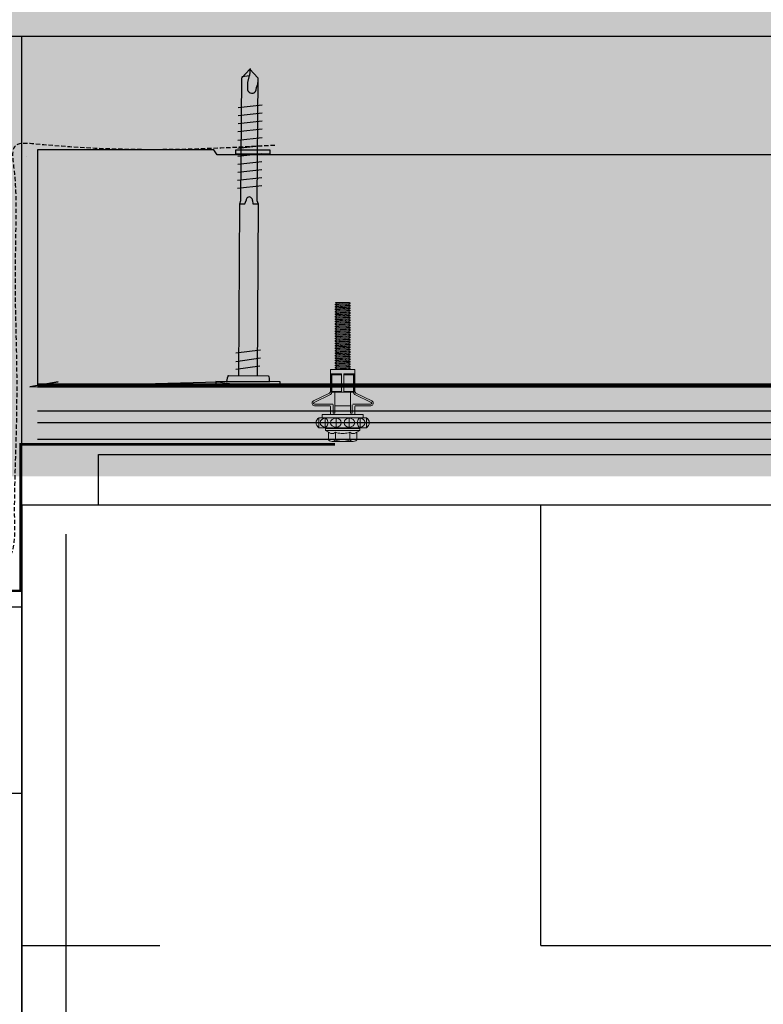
# Model space of a CAD drawing. Header units: millimetres. Extents: x -312551 to 250764, y -35891 to 59426.
# Tile 139 of 256: x -51756 to -51536, y 5709 to 5999. Entities that reach past the tile are written whole.
import ezdxf

# ---------------------------------------------------------------- set-up
doc = ezdxf.new("R2010")
doc.units = ezdxf.units.MM
doc.header["$LTSCALE"] = 2.5
doc.linetypes.add('HIDDEN', pattern=[0.375, 0.25, -0.125])
for name, color, linetype in [('A419100ND1', 7, 'Continuous'), ('AWP70', 7, 'Continuous'), ('GLAZING', 1, 'Continuous'), ('NF ARCH', 4, 'Continuous'), ('NF-RC', 3, 'Continuous'), ('Profile', 7, 'Continuous'), ('Rails', 1, 'Continuous'), ('TERR TILE 600', 160, 'Continuous'), ('Terrace', 6, 'Continuous'), ('Terracotta Tile', 30, 'Continuous')]:
    doc.layers.add(name, color=color, linetype=linetype)
doc.layers.add('HATCH', color=4, linetype='Continuous', lineweight=13)

# ---------------------------------------------------------------- blocks, each defined once
blk = doc.blocks.new('KP Tile fastener')
at = {"layer": 'Rails', "color": 7, "linetype": 'Continuous', "lineweight": 0}
for p, q in [((-3.59, 7.37), (-3.87, 7.02)), ((-3.87, 0), (-3.87, 7.02)), ((-3.5, 7.37), (-3.73, 7.02)), ((-3.73, 7.02), (-1.04, 7.02)), ((-3.34, 6.17), (-3.63, 5.7)), ((-3.24, 7.64), (-3.59, 7.37)), ((-3.18, 7.63), (-3.5, 7.37)), ((-2.9, 6.49), (-3.34, 6.17)), ((-2.83, 7.81), (-3.24, 7.64)), ((-2.8, 7.8), (-3.18, 7.63)), ((-2.39, 6.6), (-2.9, 6.49)), ((-2.39, 7.87), (-2.83, 7.81)), ((-2.39, 7.86), (-2.8, 7.8)), ((-1.94, 7.82), (-2.39, 7.87)), ((-1.97, 7.8), (-2.39, 7.86)), ((-1.87, 6.49), (-2.39, 6.6)), ((-1.59, 7.63), (-1.97, 7.8)), ((-1.53, 7.65), (-1.94, 7.82)), ((-1.43, 6.17), (-1.87, 6.49)), ((-1.27, 7.37), (-1.59, 7.63)), ((-1.18, 7.38), (-1.53, 7.65)), ((-1.14, 5.7), (-1.43, 6.17)), ((-1.04, 7.02), (-1.27, 7.37)), ((-0.9, 7.02), (-1.18, 7.38)), ((-0.9, 0), (-0.9, 7.02)), ((-0.9, 6.03), (0, 6.03)), ((0, 0), (0, 6.03)), ((0, 0), (0, 6.03)), ((2.63, 3.85), (2.63, 8.3)), ((3.13, 3.04), (3.13, 8.33)), ((5.95, 3.6), (3.61, 8.44)), ((6.37, 3.87), (4.05, 8.63)), ((-7.87, 3.5), (-7.92, 3.12)), ((-7.92, 0), (-7.92, 3.12)), ((-7.92, 3.12), (-7.87, 2.73)), ((-7.71, 3.86), (-7.87, 3.5)), ((-7.47, 4.16), (-7.71, 3.86)), ((-7.47, 4.16), (-5.19, 4.16)), ((-5.53, 3.49), (-5.58, 3.12)), ((-5.58, 3.12), (-5.53, 2.74)), ((-5.4, 3.85), (-5.53, 3.49)), ((-5.19, 4.15), (-5.4, 3.85)), ((-5.19, 4.16), (-4.68, 5.04)), ((-4.68, 0), (-4.68, 5.04)), ((-4.68, 5.04), (-4.05, 5.04)), ((-4.05, 0), (-4.05, 5.04)), ((-3.63, 5.7), (-3.73, 5.14)), ((-3.73, 5.14), (-1.04, 5.14)), ((-3.73, 5.14), (-3.63, 4.82)), ((-3.63, 4.82), (-3.34, 4.54)), ((-3.34, 3.07), (-3.63, 2.53)), ((-3.34, 4.54), (-2.39, 4.3)), ((-2.9, 3.44), (-3.34, 3.07)), ((-2.39, 3.57), (-2.9, 3.44)), ((-2.39, 4.3), (-1.43, 4.54)), ((-1.87, 3.44), (-2.39, 3.57)), ((-1.43, 3.07), (-1.87, 3.44)), ((-1.43, 4.54), (-1.14, 4.82)), ((-1.14, 2.53), (-1.43, 3.07)), ((-1.04, 5.14), (-1.14, 5.7)), ((-1.14, 4.82), (-1.04, 5.14)), ((0, 3.6), (2.38, 3.6)), ((6.6, 0.36), (6.6, 3.69)), ((6.6, 3.51), (12, 3.51)), ((6.6, 3.33), (12, 3.33)), ((6.6, 3.33), (6.87, 3.2)), ((6.87, 0.36), (6.87, 3.2)), ((6.87, 3.2), (11.73, 3.2)), ((6.95, 3.6), (12, 3.6)), ((11.73, 3.2), (12, 3.33)), ((11.73, 0.36), (11.73, 3.2)), ((12, 0.36), (12, 3.6)), ((12, 3.6), (13.35, 3.6)), ((13.35, 0), (13.35, 3.6)), ((-7.9, 0.43), (-7.92, 0)), ((-7.9, 0.43), (-7.92, 0)), ((-7.9, -0.43), (-7.92, 0)), ((-7.9, -0.43), (-7.92, 0)), ((-7.84, 0.86), (-7.9, 0.43)), ((-7.87, 2.73), (-7.71, 2.38)), ((-7.75, 1.28), (-7.84, 0.86)), ((-7.62, 1.69), (-7.75, 1.28)), ((-7.71, 2.38), (-7.47, 2.08)), ((-7.47, 2.08), (-7.62, 1.69)), ((-7.47, 2.08), (-5.19, 2.08)), ((-5.56, 0.42), (-5.58, 0)), ((-5.56, 0.42), (-5.58, 0)), ((-5.56, -0.42), (-5.58, 0)), ((-5.56, -0.42), (-5.58, 0)), ((-5.52, 0.85), (-5.56, 0.42)), ((-5.53, 2.74), (-5.4, 2.39)), ((-5.44, 1.28), (-5.52, 0.85)), ((-5.33, 1.69), (-5.44, 1.28)), ((-5.4, 2.39), (-5.19, 2.08)), ((-5.2, 2.08), (-5.33, 1.69)), ((-4.68, 0), (-4.68, -5.04)), ((-4.05, 2.09), (-3.87, 2.09)), ((-4.05, 0), (-4.05, -5.04)), ((-3.63, 2.53), (-3.73, 1.88)), ((-3.73, 1.88), (-1.04, 1.88)), ((-3.73, 1.88), (-3.63, 1.32)), ((-3.63, 1.32), (-3.34, 0.85)), ((-3.34, 0.85), (-2.9, 0.53)), ((-2.9, 0.53), (-2.39, 0.42)), ((-2.9, 0.53), (-2.39, 0.42)), ((-2.39, 0.42), (-1.87, 0.53)), ((-2.39, 0.42), (-1.87, 0.53)), ((-1.87, 0.53), (-1.43, 0.85)), ((-1.43, 0.85), (-1.14, 1.32)), ((-1.04, 1.88), (-1.14, 2.53)), ((-1.14, 1.32), (-1.04, 1.88)), ((0, 0), (0, -6.03)), ((0, 0), (0, -6.03)), ((0.43, 2.28), (0.43, 2.79)), ((0.43, 2.79), (2.88, 2.79)), ((0.43, 2.28), (6.6, 2.28)), ((2.63, 2.28), (2.63, -2.28)), ((6.6, 0.36), (12, 0.36)), ((6.6, 0.36), (6.6, -3.69)), ((13.35, 2.2), (13.38, 2.25)), ((13.35, 0), (13.35, -3.6)), ((13.38, 2.25), (13.74, -2.25)), ((13.38, 2.25), (13.53, 2.25)), ((13.53, 2.25), (13.89, -2.25)), ((13.53, 2.25), (13.77, 1.84)), ((13.77, 1.84), (13.78, 1.82)), ((13.78, 1.82), (13.8, 1.81)), ((13.8, 1.81), (13.81, 1.81)), ((13.81, 1.81), (13.83, 1.81)), ((13.82, 1.81), (14.17, -1.81)), ((13.83, 1.81), (13.85, 1.82)), ((13.85, 1.82), (13.86, 1.84)), ((13.86, 1.84), (14.1, 2.25)), ((14.1, 2.25), (14.46, -2.25)), ((14.1, 2.25), (14.25, 2.25)), ((14.25, 2.25), (14.61, -2.25)), ((14.25, 2.25), (14.49, 1.84)), ((14.49, 1.84), (14.5, 1.82)), ((14.5, 1.82), (14.52, 1.81)), ((14.52, 1.81), (14.53, 1.81)), ((14.53, 1.81), (14.55, 1.81)), ((14.54, 1.81), (14.89, -1.81)), ((14.55, 1.81), (14.57, 1.82)), ((14.57, 1.82), (14.58, 1.84)), ((14.58, 1.84), (14.82, 2.25)), ((14.82, 2.25), (15.18, -2.25)), ((14.82, 2.25), (14.97, 2.25)), ((14.97, 2.25), (15.33, -2.25)), ((14.97, 2.25), (15.21, 1.84)), ((15.21, 1.84), (15.22, 1.82)), ((15.22, 1.82), (15.24, 1.81)), ((15.24, 1.81), (15.25, 1.81)), ((15.25, 1.81), (15.27, 1.81)), ((15.26, 1.81), (15.61, -1.81)), ((15.27, 1.81), (15.29, 1.82)), ((15.29, 1.82), (15.3, 1.84)), ((15.3, 1.84), (15.54, 2.25)), ((15.54, 2.25), (15.9, -2.25)), ((15.54, 2.25), (15.69, 2.25)), ((15.69, 2.25), (16.05, -2.25)), ((15.69, 2.25), (15.93, 1.84)), ((15.93, 1.84), (15.94, 1.82)), ((15.94, 1.82), (15.96, 1.81)), ((15.96, 1.81), (15.97, 1.81)), ((15.97, 1.81), (15.99, 1.81)), ((15.98, 1.81), (16.33, -1.81)), ((15.99, 1.81), (16.01, 1.82)), ((16.01, 1.82), (16.02, 1.84)), ((16.02, 1.84), (16.26, 2.25)), ((16.26, 2.25), (16.62, -2.25)), ((16.26, 2.25), (16.41, 2.25)), ((16.41, 2.25), (16.77, -2.25)), ((16.41, 2.25), (16.65, 1.84)), ((16.65, 1.84), (16.66, 1.82)), ((16.66, 1.82), (16.68, 1.81)), ((16.68, 1.81), (16.69, 1.81)), ((16.69, 1.81), (16.71, 1.81)), ((16.7, 1.81), (17.05, -1.81)), ((16.71, 1.81), (16.73, 1.82)), ((16.73, 1.82), (16.74, 1.84)), ((16.74, 1.84), (16.98, 2.25)), ((16.98, 2.25), (17.34, -2.25)), ((16.98, 2.25), (17.13, 2.25)), ((17.13, 2.25), (17.49, -2.25)), ((17.13, 2.25), (17.37, 1.84)), ((17.37, 1.84), (17.38, 1.82)), ((17.38, 1.82), (17.4, 1.81)), ((17.4, 1.81), (17.41, 1.81)), ((17.41, 1.81), (17.43, 1.81)), ((17.42, 1.81), (17.77, -1.81)), ((17.43, 1.81), (17.45, 1.82)), ((17.45, 1.82), (17.46, 1.84)), ((17.46, 1.84), (17.7, 2.25)), ((17.7, 2.25), (18.06, -2.25)), ((17.7, 2.25), (17.85, 2.25)), ((17.85, 2.25), (18.21, -2.25)), ((17.85, 2.25), (18.09, 1.84)), ((18.09, 1.84), (18.1, 1.82)), ((18.1, 1.82), (18.12, 1.81)), ((18.12, 1.81), (18.13, 1.81)), ((18.13, 1.81), (18.15, 1.81)), ((18.14, 1.81), (18.49, -1.81)), ((18.15, 1.81), (18.17, 1.82)), ((18.17, 1.82), (18.18, 1.84)), ((18.18, 1.84), (18.42, 2.25)), ((18.42, 2.25), (18.78, -2.25)), ((18.42, 2.25), (18.57, 2.25)), ((18.57, 2.25), (18.93, -2.25)), ((18.57, 2.25), (18.81, 1.84)), ((18.81, 1.84), (18.82, 1.82)), ((18.82, 1.82), (18.84, 1.81)), ((18.84, 1.81), (18.85, 1.81)), ((18.85, 1.81), (18.87, 1.81)), ((18.86, 1.81), (19.21, -1.81)), ((18.87, 1.81), (18.89, 1.82)), ((18.89, 1.82), (18.9, 1.84)), ((18.9, 1.84), (19.14, 2.25)), ((19.14, 2.25), (19.5, -2.25)), ((19.14, 2.25), (19.29, 2.25)), ((19.29, 2.25), (19.65, -2.25)), ((19.29, 2.25), (19.53, 1.84)), ((19.53, 1.84), (19.54, 1.82)), ((19.54, 1.82), (19.56, 1.81)), ((19.56, 1.81), (19.57, 1.81)), ((19.57, 1.81), (19.59, 1.81)), ((19.58, 1.81), (19.93, -1.81)), ((19.59, 1.81), (19.61, 1.82)), ((19.61, 1.82), (19.62, 1.84)), ((19.62, 1.84), (19.86, 2.25)), ((19.86, 2.25), (20.22, -2.25)), ((19.86, 2.25), (20.01, 2.25)), ((20.01, 2.25), (20.37, -2.25)), ((20.01, 2.25), (20.25, 1.84)), ((20.25, 1.84), (20.26, 1.82)), ((20.26, 1.82), (20.28, 1.81)), ((20.28, 1.81), (20.29, 1.81)), ((20.29, 1.81), (20.31, 1.81)), ((20.3, 1.81), (20.65, -1.81)), ((20.31, 1.81), (20.33, 1.82)), ((20.33, 1.82), (20.34, 1.84)), ((20.34, 1.84), (20.58, 2.25)), ((20.58, 2.25), (20.94, -2.25)), ((20.58, 2.25), (20.73, 2.25)), ((20.73, 2.25), (21.09, -2.25)), ((20.73, 2.25), (20.97, 1.84)), ((20.97, 1.84), (20.98, 1.82)), ((20.98, 1.82), (21, 1.81)), ((21, 1.81), (21.01, 1.81)), ((21.01, 1.81), (21.03, 1.81)), ((21.02, 1.81), (21.37, -1.81)), ((21.03, 1.81), (21.05, 1.82)), ((21.05, 1.82), (21.06, 1.84)), ((21.06, 1.84), (21.3, 2.25)), ((21.3, 2.25), (21.66, -2.25)), ((21.3, 2.25), (21.45, 2.25)), ((21.45, 2.25), (21.81, -2.25)), ((21.45, 2.25), (21.69, 1.84)), ((21.69, 1.84), (21.7, 1.82)), ((21.7, 1.82), (21.72, 1.81)), ((21.72, 1.81), (21.73, 1.81)), ((21.73, 1.81), (21.75, 1.81)), ((21.74, 1.81), (22.09, -1.81)), ((21.75, 1.81), (21.77, 1.82)), ((21.77, 1.82), (21.78, 1.84)), ((21.78, 1.84), (22.02, 2.25)), ((22.02, 2.25), (22.38, -2.25)), ((22.02, 2.25), (22.17, 2.25)), ((22.17, 2.25), (22.53, -2.25)), ((22.17, 2.25), (22.41, 1.84)), ((22.41, 1.84), (22.42, 1.82)), ((22.42, 1.82), (22.44, 1.81)), ((22.44, 1.81), (22.45, 1.81)), ((22.45, 1.81), (22.47, 1.81)), ((22.46, 1.81), (22.81, -1.81)), ((22.47, 1.81), (22.49, 1.82)), ((22.49, 1.82), (22.5, 1.84)), ((22.5, 1.84), (22.74, 2.25)), ((22.74, 2.25), (23.1, -2.25)), ((22.74, 2.25), (22.89, 2.25)), ((22.89, 2.25), (23.25, -2.25)), ((22.89, 2.25), (23.13, 1.84)), ((23.13, 1.84), (23.14, 1.82)), ((23.14, 1.82), (23.16, 1.81)), ((23.16, 1.81), (23.17, 1.81)), ((23.17, 1.81), (23.19, 1.81)), ((23.18, 1.81), (23.53, -1.81)), ((23.19, 1.81), (23.21, 1.82)), ((23.21, 1.82), (23.22, 1.84)), ((23.22, 1.84), (23.46, 2.25)), ((23.46, 2.25), (23.82, -2.25)), ((23.46, 2.25), (23.61, 2.25)), ((23.61, 2.25), (23.97, -2.25)), ((23.61, 2.25), (23.85, 1.84)), ((23.85, 1.84), (23.86, 1.82)), ((23.86, 1.82), (23.88, 1.81)), ((23.88, 1.81), (23.89, 1.81)), ((23.89, 1.81), (23.91, 1.81)), ((23.9, 1.81), (24.25, -1.81)), ((23.91, 1.81), (23.93, 1.82)), ((23.93, 1.82), (23.94, 1.84)), ((23.94, 1.84), (24.18, 2.25)), ((24.18, 2.25), (24.54, -2.25)), ((24.18, 2.25), (24.33, 2.25)), ((24.33, 2.25), (24.69, -2.25)), ((24.33, 2.25), (24.57, 1.84)), ((24.57, 1.84), (24.58, 1.82)), ((24.58, 1.82), (24.6, 1.81)), ((24.6, 1.81), (24.61, 1.81)), ((24.61, 1.81), (24.63, 1.81)), ((24.62, 1.81), (24.97, -1.81)), ((24.63, 1.81), (24.65, 1.82)), ((24.65, 1.82), (24.66, 1.84)), ((24.66, 1.84), (24.9, 2.25)), ((24.9, 2.25), (25.26, -2.25)), ((24.9, 2.25), (25.05, 2.25)), ((25.05, 2.25), (25.41, -2.25)), ((25.05, 2.25), (25.29, 1.84)), ((25.29, 1.84), (25.3, 1.82)), ((25.3, 1.82), (25.32, 1.81)), ((25.32, 1.81), (25.33, 1.81)), ((25.33, 1.81), (25.35, 1.81)), ((25.34, 1.81), (25.69, -1.81)), ((25.35, 1.81), (25.37, 1.82)), ((25.37, 1.82), (25.38, 1.84)), ((25.38, 1.84), (25.62, 2.25)), ((25.62, 2.25), (25.98, -2.25)), ((25.62, 2.25), (25.77, 2.25)), ((25.77, 2.25), (26.13, -2.25)), ((25.77, 2.25), (26.01, 1.84)), ((26.01, 1.84), (26.02, 1.82)), ((26.02, 1.82), (26.04, 1.81)), ((26.04, 1.81), (26.05, 1.81)), ((26.05, 1.81), (26.07, 1.81)), ((26.06, 1.81), (26.41, -1.81)), ((26.07, 1.81), (26.09, 1.82)), ((26.09, 1.82), (26.1, 1.84)), ((26.1, 1.84), (26.34, 2.25)), ((26.34, 2.25), (26.7, -2.25)), ((26.34, 2.25), (26.49, 2.25)), ((26.49, 2.25), (26.85, -2.25)), ((26.49, 2.25), (26.73, 1.84)), ((26.73, 1.84), (26.74, 1.82)), ((26.74, 1.82), (26.76, 1.81)), ((26.76, 1.81), (26.77, 1.81)), ((26.77, 1.81), (26.79, 1.81)), ((26.78, 1.81), (27.13, -1.81)), ((26.79, 1.81), (26.81, 1.82)), ((26.81, 1.82), (26.82, 1.84)), ((26.82, 1.84), (27.06, 2.25)), ((27.06, 2.25), (27.42, -2.25)), ((27.06, 2.25), (27.21, 2.25)), ((27.21, 2.25), (27.57, -2.25)), ((27.21, 2.25), (27.45, 1.84)), ((27.45, 1.84), (27.46, 1.82)), ((27.46, 1.82), (27.48, 1.81)), ((27.48, 1.81), (27.49, 1.81)), ((27.49, 1.81), (27.51, 1.81)), ((27.5, 1.81), (27.85, -1.81)), ((27.51, 1.81), (27.53, 1.82)), ((27.53, 1.82), (27.54, 1.84)), ((27.54, 1.84), (27.78, 2.25)), ((27.78, 2.25), (28.14, -2.25)), ((27.78, 2.25), (27.93, 2.25)), ((27.93, 2.25), (28.29, -2.25)), ((27.93, 2.25), (28.17, 1.84)), ((28.17, 1.84), (28.18, 1.82)), ((28.18, 1.82), (28.2, 1.81)), ((28.2, 1.81), (28.21, 1.81)), ((28.21, 1.81), (28.23, 1.81)), ((28.22, 1.81), (28.57, -1.81)), ((28.23, 1.81), (28.25, 1.82)), ((28.25, 1.82), (28.26, 1.84)), ((28.26, 1.84), (28.5, 2.25)), ((28.5, 2.25), (28.86, -2.25)), ((28.5, 2.25), (28.65, 2.25)), ((28.65, 2.25), (29.01, -2.25)), ((28.65, 2.25), (28.89, 1.84)), ((28.89, 1.84), (28.9, 1.82)), ((28.9, 1.82), (28.92, 1.81)), ((28.92, 1.81), (28.93, 1.81)), ((28.93, 1.81), (28.95, 1.81)), ((28.94, 1.81), (29.29, -1.81)), ((28.95, 1.81), (28.97, 1.82)), ((28.97, 1.82), (28.98, 1.84)), ((28.98, 1.84), (29.22, 2.25)), ((29.22, 2.25), (29.58, -2.25)), ((29.22, 2.25), (29.37, 2.25)), ((29.37, 2.25), (29.73, -2.25)), ((29.37, 2.25), (29.61, 1.84)), ((29.61, 1.84), (29.62, 1.82)), ((29.62, 1.82), (29.64, 1.81)), ((29.64, 1.81), (29.65, 1.81)), ((29.65, 1.81), (29.67, 1.81)), ((29.66, 1.81), (30.01, -1.81)), ((29.67, 1.81), (29.69, 1.82)), ((29.69, 1.82), (29.7, 1.84)), ((29.7, 1.84), (29.94, 2.25)), ((29.94, 2.25), (30.09, 2.25)), ((29.94, 2.25), (30.3, -2.25)), ((30.09, 2.25), (30.33, 1.84)), ((30.09, 2.25), (30.45, -2.25)), ((30.33, 1.84), (30.34, 1.82)), ((30.34, 1.82), (30.36, 1.81)), ((30.36, 1.81), (30.37, 1.81)), ((30.37, 1.81), (30.39, 1.81)), ((30.38, 1.81), (30.73, -1.81)), ((30.39, 1.81), (30.41, 1.82)), ((30.41, 1.82), (30.42, 1.84)), ((30.42, 1.84), (30.66, 2.25)), ((30.66, 2.25), (30.81, 2.25)), ((30.66, 2.25), (31.02, -2.25)), ((30.81, 2.25), (31.05, 1.84)), ((30.81, 2.25), (31.17, -2.25)), ((31.05, 1.84), (31.06, 1.82)), ((31.06, 1.82), (31.08, 1.81)), ((31.08, 1.81), (31.09, 1.81)), ((31.09, 1.81), (31.11, 1.81)), ((31.1, 1.81), (31.45, -1.81)), ((31.11, 1.81), (31.13, 1.82)), ((31.13, 1.82), (31.14, 1.84)), ((31.14, 1.84), (31.38, 2.25)), ((31.38, 2.25), (31.53, 2.25)), ((31.38, 2.25), (31.74, -2.25)), ((31.53, 2.25), (31.77, 1.84)), ((31.53, 2.25), (31.89, -2.25)), ((31.77, 1.84), (31.78, 1.82)), ((31.78, 1.82), (31.8, 1.81)), ((31.8, 1.81), (31.81, 1.81)), ((31.81, 1.81), (31.83, 1.81)), ((31.82, 1.81), (32.17, -1.81)), ((31.83, 1.81), (31.85, 1.82)), ((31.85, 1.82), (31.86, 1.84)), ((31.86, 1.84), (32.1, 2.25)), ((32.1, 2.25), (32.25, 2.25)), ((32.1, 2.25), (32.46, -2.25)), ((32.25, 2.25), (32.49, 1.84)), ((32.25, 2.25), (32.61, -2.25)), ((32.49, 1.84), (32.5, 1.82)), ((32.5, 1.82), (32.52, 1.81)), ((32.52, 1.81), (32.53, 1.81)), ((32.53, 1.81), (32.55, 1.81)), ((32.54, 1.81), (32.89, -1.81)), ((32.55, 1.81), (32.57, 1.82)), ((32.57, 1.82), (32.58, 1.84)), ((32.58, 1.84), (32.82, 2.25)), ((32.82, 2.25), (32.97, 2.25)), ((32.82, 2.25), (33.1, -1.25)), ((32.97, 2.25), (33.1, 2.02)), ((32.97, 2.25), (33.1, 0.61)), ((33.1, -2.11), (33.1, 2.02)), ((-7.92, 0), (-7.92, -3.12)), ((-7.92, -3.12), (-7.87, -2.73)), ((-7.84, -0.86), (-7.9, -0.43)), ((-7.84, -0.86), (-7.9, -0.43)), ((-7.87, -2.73), (-7.71, -2.38)), ((-7.75, -1.28), (-7.84, -0.86)), ((-7.62, -1.69), (-7.75, -1.28)), ((-7.71, -2.38), (-7.47, -2.08)), ((-7.47, -2.08), (-7.62, -1.69)), ((-7.47, -2.08), (-5.19, -2.08)), ((-5.58, -3.12), (-5.53, -2.74)), ((-5.52, -0.85), (-5.56, -0.42)), ((-5.52, -0.85), (-5.56, -0.42)), ((-5.53, -2.74), (-5.4, -2.39)), ((-5.44, -1.28), (-5.52, -0.85)), ((-5.33, -1.69), (-5.44, -1.28)), ((-5.4, -2.39), (-5.19, -2.08)), ((-5.2, -2.08), (-5.33, -1.69)), ((-4.05, -2.09), (-3.87, -2.09)), ((-3.87, 0), (-3.87, -7.02)), ((-3.73, -1.88), (-3.63, -1.32)), ((-3.63, -2.53), (-3.73, -1.88)), ((-3.73, -1.88), (-1.04, -1.88)), ((-3.63, -1.32), (-3.34, -0.85)), ((-3.34, -3.07), (-3.63, -2.53)), ((-3.34, -0.85), (-2.9, -0.53)), ((-3.34, -0.85), (-2.9, -0.53)), ((-2.9, -0.53), (-2.39, -0.42)), ((-2.9, -0.53), (-2.39, -0.42)), ((-2.39, -0.42), (-1.87, -0.53)), ((-2.39, -0.42), (-1.87, -0.53)), ((-1.87, -0.53), (-1.43, -0.85)), ((-1.87, -0.53), (-1.43, -0.85)), ((-1.43, -0.85), (-1.14, -1.32)), ((-1.14, -2.53), (-1.43, -3.07)), ((-1.14, -1.32), (-1.04, -1.88)), ((-1.04, -1.88), (-1.14, -2.53)), ((-0.9, 0), (-0.9, -7.02)), ((0.43, -2.28), (0.43, -2.79)), ((0.43, -2.28), (6.6, -2.28)), ((0.43, -2.79), (2.88, -2.79)), ((6.6, -0.36), (12, -0.36)), ((6.87, -0.36), (6.87, -3.2)), ((11.73, -0.36), (11.73, -3.2)), ((12, -0.36), (12, -3.6)), ((13.35, -0.78), (13.45, -1.81)), ((13.35, -1.94), (13.41, -1.84)), ((13.42, -1.82), (13.41, -1.84)), ((13.44, -1.81), (13.42, -1.82)), ((13.45, -1.81), (13.44, -1.81)), ((13.47, -1.81), (13.45, -1.81)), ((13.49, -1.82), (13.47, -1.81)), ((13.5, -1.84), (13.49, -1.82)), ((13.5, -1.84), (13.74, -2.25)), ((13.74, -2.25), (13.89, -2.25)), ((13.89, -2.25), (14.13, -1.84)), ((14.14, -1.82), (14.13, -1.84)), ((14.16, -1.81), (14.14, -1.82)), ((14.17, -1.81), (14.16, -1.81)), ((14.19, -1.81), (14.17, -1.81)), ((14.21, -1.82), (14.19, -1.81)), ((14.22, -1.84), (14.21, -1.82)), ((14.22, -1.84), (14.46, -2.25)), ((14.46, -2.25), (14.61, -2.25)), ((14.61, -2.25), (14.85, -1.84)), ((14.86, -1.82), (14.85, -1.84)), ((14.88, -1.81), (14.86, -1.82)), ((14.89, -1.81), (14.88, -1.81)), ((14.91, -1.81), (14.89, -1.81)), ((14.93, -1.82), (14.91, -1.81)), ((14.94, -1.84), (14.93, -1.82)), ((14.94, -1.84), (15.18, -2.25)), ((15.18, -2.25), (15.33, -2.25)), ((15.33, -2.25), (15.57, -1.84)), ((15.58, -1.82), (15.57, -1.84)), ((15.6, -1.81), (15.58, -1.82)), ((15.61, -1.81), (15.6, -1.81)), ((15.63, -1.81), (15.61, -1.81)), ((15.65, -1.82), (15.63, -1.81)), ((15.66, -1.84), (15.65, -1.82)), ((15.66, -1.84), (15.9, -2.25)), ((15.9, -2.25), (16.05, -2.25)), ((16.05, -2.25), (16.29, -1.84)), ((16.3, -1.82), (16.29, -1.84)), ((16.32, -1.81), (16.3, -1.82)), ((16.33, -1.81), (16.32, -1.81)), ((16.35, -1.81), (16.33, -1.81)), ((16.37, -1.82), (16.35, -1.81)), ((16.38, -1.84), (16.37, -1.82)), ((16.38, -1.84), (16.62, -2.25)), ((16.62, -2.25), (16.77, -2.25)), ((16.77, -2.25), (17.01, -1.84)), ((17.02, -1.82), (17.01, -1.84)), ((17.04, -1.81), (17.02, -1.82)), ((17.05, -1.81), (17.04, -1.81)), ((17.07, -1.81), (17.05, -1.81)), ((17.09, -1.82), (17.07, -1.81)), ((17.1, -1.84), (17.09, -1.82)), ((17.1, -1.84), (17.34, -2.25)), ((17.34, -2.25), (17.49, -2.25)), ((17.49, -2.25), (17.73, -1.84)), ((17.74, -1.82), (17.73, -1.84)), ((17.76, -1.81), (17.74, -1.82)), ((17.77, -1.81), (17.76, -1.81)), ((17.79, -1.81), (17.77, -1.81)), ((17.81, -1.82), (17.79, -1.81)), ((17.82, -1.84), (17.81, -1.82)), ((17.82, -1.84), (18.06, -2.25)), ((18.06, -2.25), (18.21, -2.25)), ((18.21, -2.25), (18.45, -1.84)), ((18.46, -1.82), (18.45, -1.84)), ((18.48, -1.81), (18.46, -1.82)), ((18.49, -1.81), (18.48, -1.81)), ((18.51, -1.81), (18.49, -1.81)), ((18.53, -1.82), (18.51, -1.81)), ((18.54, -1.84), (18.53, -1.82)), ((18.54, -1.84), (18.78, -2.25)), ((18.78, -2.25), (18.93, -2.25)), ((18.93, -2.25), (19.17, -1.84)), ((19.18, -1.82), (19.17, -1.84)), ((19.2, -1.81), (19.18, -1.82)), ((19.21, -1.81), (19.2, -1.81)), ((19.23, -1.81), (19.21, -1.81)), ((19.25, -1.82), (19.23, -1.81)), ((19.26, -1.84), (19.25, -1.82)), ((19.26, -1.84), (19.5, -2.25)), ((19.5, -2.25), (19.65, -2.25)), ((19.65, -2.25), (19.89, -1.84)), ((19.9, -1.82), (19.89, -1.84)), ((19.92, -1.81), (19.9, -1.82)), ((19.93, -1.81), (19.92, -1.81)), ((19.95, -1.81), (19.93, -1.81)), ((19.97, -1.82), (19.95, -1.81)), ((19.98, -1.84), (19.97, -1.82)), ((19.98, -1.84), (20.22, -2.25)), ((20.22, -2.25), (20.37, -2.25)), ((20.37, -2.25), (20.61, -1.84)), ((20.62, -1.82), (20.61, -1.84)), ((20.64, -1.81), (20.62, -1.82)), ((20.65, -1.81), (20.64, -1.81)), ((20.67, -1.81), (20.65, -1.81)), ((20.69, -1.82), (20.67, -1.81)), ((20.7, -1.84), (20.69, -1.82)), ((20.7, -1.84), (20.94, -2.25)), ((20.94, -2.25), (21.09, -2.25)), ((21.09, -2.25), (21.33, -1.84)), ((21.34, -1.82), (21.33, -1.84)), ((21.36, -1.81), (21.34, -1.82)), ((21.37, -1.81), (21.36, -1.81)), ((21.39, -1.81), (21.37, -1.81)), ((21.41, -1.82), (21.39, -1.81)), ((21.42, -1.84), (21.41, -1.82)), ((21.42, -1.84), (21.66, -2.25)), ((21.66, -2.25), (21.81, -2.25)), ((21.81, -2.25), (22.05, -1.84)), ((22.06, -1.82), (22.05, -1.84)), ((22.08, -1.81), (22.06, -1.82)), ((22.09, -1.81), (22.08, -1.81)), ((22.11, -1.81), (22.09, -1.81)), ((22.13, -1.82), (22.11, -1.81)), ((22.14, -1.84), (22.13, -1.82)), ((22.14, -1.84), (22.38, -2.25)), ((22.38, -2.25), (22.53, -2.25)), ((22.53, -2.25), (22.77, -1.84)), ((22.78, -1.82), (22.77, -1.84)), ((22.8, -1.81), (22.78, -1.82)), ((22.81, -1.81), (22.8, -1.81)), ((22.83, -1.81), (22.81, -1.81)), ((22.85, -1.82), (22.83, -1.81)), ((22.86, -1.84), (22.85, -1.82)), ((22.86, -1.84), (23.1, -2.25)), ((23.1, -2.25), (23.25, -2.25)), ((23.25, -2.25), (23.49, -1.84)), ((23.5, -1.82), (23.49, -1.84)), ((23.52, -1.81), (23.5, -1.82)), ((23.53, -1.81), (23.52, -1.81)), ((23.55, -1.81), (23.53, -1.81)), ((23.57, -1.82), (23.55, -1.81)), ((23.58, -1.84), (23.57, -1.82)), ((23.58, -1.84), (23.82, -2.25)), ((23.82, -2.25), (23.97, -2.25)), ((23.97, -2.25), (24.21, -1.84)), ((24.22, -1.82), (24.21, -1.84)), ((24.24, -1.81), (24.22, -1.82)), ((24.25, -1.81), (24.24, -1.81)), ((24.27, -1.81), (24.25, -1.81)), ((24.29, -1.82), (24.27, -1.81)), ((24.3, -1.84), (24.29, -1.82)), ((24.3, -1.84), (24.54, -2.25)), ((24.54, -2.25), (24.69, -2.25)), ((24.69, -2.25), (24.93, -1.84)), ((24.94, -1.82), (24.93, -1.84)), ((24.96, -1.81), (24.94, -1.82)), ((24.97, -1.81), (24.96, -1.81)), ((24.99, -1.81), (24.97, -1.81)), ((25.01, -1.82), (24.99, -1.81)), ((25.02, -1.84), (25.01, -1.82)), ((25.02, -1.84), (25.26, -2.25)), ((25.26, -2.25), (25.41, -2.25)), ((25.41, -2.25), (25.65, -1.84)), ((25.66, -1.82), (25.65, -1.84)), ((25.68, -1.81), (25.66, -1.82)), ((25.69, -1.81), (25.68, -1.81)), ((25.71, -1.81), (25.69, -1.81)), ((25.73, -1.82), (25.71, -1.81)), ((25.74, -1.84), (25.73, -1.82)), ((25.74, -1.84), (25.98, -2.25)), ((25.98, -2.25), (26.13, -2.25)), ((26.13, -2.25), (26.37, -1.84)), ((26.38, -1.82), (26.37, -1.84)), ((26.4, -1.81), (26.38, -1.82)), ((26.41, -1.81), (26.4, -1.81)), ((26.43, -1.81), (26.41, -1.81)), ((26.45, -1.82), (26.43, -1.81)), ((26.46, -1.84), (26.45, -1.82)), ((26.46, -1.84), (26.7, -2.25)), ((26.7, -2.25), (26.85, -2.25)), ((26.85, -2.25), (27.09, -1.84)), ((27.1, -1.82), (27.09, -1.84)), ((27.12, -1.81), (27.1, -1.82)), ((27.13, -1.81), (27.12, -1.81)), ((27.15, -1.81), (27.13, -1.81)), ((27.17, -1.82), (27.15, -1.81)), ((27.18, -1.84), (27.17, -1.82)), ((27.18, -1.84), (27.42, -2.25)), ((27.42, -2.25), (27.57, -2.25)), ((27.57, -2.25), (27.81, -1.84)), ((27.82, -1.82), (27.81, -1.84)), ((27.84, -1.81), (27.82, -1.82)), ((27.85, -1.81), (27.84, -1.81)), ((27.87, -1.81), (27.85, -1.81)), ((27.89, -1.82), (27.87, -1.81)), ((27.9, -1.84), (27.89, -1.82)), ((27.9, -1.84), (28.14, -2.25)), ((28.14, -2.25), (28.29, -2.25)), ((28.29, -2.25), (28.53, -1.84)), ((28.54, -1.82), (28.53, -1.84)), ((28.56, -1.81), (28.54, -1.82)), ((28.57, -1.81), (28.56, -1.81)), ((28.59, -1.81), (28.57, -1.81)), ((28.61, -1.82), (28.59, -1.81)), ((28.62, -1.84), (28.61, -1.82)), ((28.62, -1.84), (28.86, -2.25)), ((28.86, -2.25), (29.01, -2.25)), ((29.01, -2.25), (29.25, -1.84)), ((29.26, -1.82), (29.25, -1.84)), ((29.28, -1.81), (29.26, -1.82)), ((29.29, -1.81), (29.28, -1.81)), ((29.31, -1.81), (29.29, -1.81)), ((29.33, -1.82), (29.31, -1.81)), ((29.34, -1.84), (29.33, -1.82)), ((29.34, -1.84), (29.58, -2.25)), ((29.58, -2.25), (29.73, -2.25)), ((29.73, -2.25), (29.97, -1.84)), ((29.98, -1.82), (29.97, -1.84)), ((30, -1.81), (29.98, -1.82)), ((30.01, -1.81), (30, -1.81)), ((30.03, -1.81), (30.01, -1.81)), ((30.05, -1.82), (30.03, -1.81)), ((30.06, -1.84), (30.05, -1.82)), ((30.06, -1.84), (30.3, -2.25)), ((30.3, -2.25), (30.45, -2.25)), ((30.45, -2.25), (30.69, -1.84)), ((30.7, -1.82), (30.69, -1.84)), ((30.72, -1.81), (30.7, -1.82)), ((30.73, -1.81), (30.72, -1.81)), ((30.75, -1.81), (30.73, -1.81)), ((30.77, -1.82), (30.75, -1.81)), ((30.78, -1.84), (30.77, -1.82)), ((30.78, -1.84), (31.02, -2.25)), ((31.02, -2.25), (31.17, -2.25)), ((31.17, -2.25), (31.41, -1.84)), ((31.42, -1.82), (31.41, -1.84)), ((31.44, -1.81), (31.42, -1.82)), ((31.45, -1.81), (31.44, -1.81)), ((31.47, -1.81), (31.45, -1.81)), ((31.49, -1.82), (31.47, -1.81)), ((31.5, -1.84), (31.49, -1.82)), ((31.5, -1.84), (31.74, -2.25)), ((31.74, -2.25), (31.89, -2.25)), ((31.89, -2.25), (32.13, -1.84)), ((32.14, -1.82), (32.13, -1.84)), ((32.16, -1.81), (32.14, -1.82)), ((32.17, -1.81), (32.16, -1.81)), ((32.19, -1.81), (32.17, -1.81)), ((32.21, -1.82), (32.19, -1.81)), ((32.22, -1.84), (32.21, -1.82)), ((32.22, -1.84), (32.46, -2.25)), ((32.46, -2.25), (32.61, -2.25)), ((32.61, -2.25), (32.85, -1.84)), ((32.86, -1.82), (32.85, -1.84)), ((32.88, -1.81), (32.86, -1.82)), ((32.89, -1.81), (32.88, -1.81)), ((32.91, -1.81), (32.89, -1.81)), ((32.93, -1.82), (32.91, -1.81)), ((32.94, -1.84), (32.93, -1.82)), ((32.94, -1.84), (33.1, -2.11)), ((-7.87, -3.5), (-7.92, -3.12)), ((-7.71, -3.86), (-7.87, -3.5)), ((-7.47, -4.16), (-7.71, -3.86)), ((-7.47, -4.16), (-5.19, -4.16)), ((-5.53, -3.49), (-5.58, -3.12)), ((-5.4, -3.85), (-5.53, -3.49)), ((-5.19, -4.15), (-5.4, -3.85)), ((-5.19, -4.16), (-4.68, -5.04)), ((-4.68, -5.04), (-4.05, -5.04)), ((-3.73, -5.14), (-3.63, -4.82)), ((-3.63, -5.7), (-3.73, -5.14)), ((-3.73, -5.14), (-1.04, -5.14)), ((-3.63, -4.82), (-3.34, -4.54)), ((-3.34, -6.17), (-3.63, -5.7)), ((-2.9, -3.44), (-3.34, -3.07)), ((-3.34, -4.54), (-2.39, -4.3)), ((-2.39, -3.57), (-2.9, -3.44)), ((-1.87, -3.44), (-2.39, -3.57)), ((-2.39, -4.3), (-1.43, -4.54)), ((-1.43, -3.07), (-1.87, -3.44)), ((-1.43, -4.54), (-1.14, -4.82)), ((-1.14, -5.7), (-1.43, -6.17)), ((-1.14, -4.82), (-1.04, -5.14)), ((-1.04, -5.14), (-1.14, -5.7)), ((0, -3.6), (2.38, -3.6)), ((2.63, -3.85), (2.63, -8.3)), ((3.13, -3.04), (3.13, -8.33)), ((5.95, -3.6), (3.61, -8.44)), ((6.37, -3.87), (4.05, -8.63)), ((6.6, -3.33), (6.87, -3.2)), ((6.6, -3.33), (12, -3.33)), ((6.6, -3.51), (12, -3.51)), ((6.87, -3.2), (11.73, -3.2)), ((6.95, -3.6), (12, -3.6)), ((11.73, -3.2), (12, -3.33)), ((12, -3.6), (13.35, -3.6)), ((-3.59, -7.37), (-3.87, -7.02)), ((-3.5, -7.37), (-3.73, -7.02)), ((-3.73, -7.02), (-1.04, -7.02)), ((-3.24, -7.64), (-3.59, -7.37)), ((-3.18, -7.63), (-3.5, -7.37)), ((-2.9, -6.49), (-3.34, -6.17)), ((-2.83, -7.81), (-3.24, -7.64)), ((-2.8, -7.8), (-3.18, -7.63)), ((-2.39, -6.6), (-2.9, -6.49)), ((-2.39, -7.87), (-2.83, -7.81)), ((-2.39, -7.86), (-2.8, -7.8)), ((-1.87, -6.49), (-2.39, -6.6)), ((-1.97, -7.8), (-2.39, -7.86)), ((-1.94, -7.82), (-2.39, -7.87)), ((-1.59, -7.63), (-1.97, -7.8)), ((-1.53, -7.65), (-1.94, -7.82)), ((-1.43, -6.17), (-1.87, -6.49)), ((-1.27, -7.37), (-1.59, -7.63)), ((-1.18, -7.38), (-1.53, -7.65)), ((-1.04, -7.02), (-1.27, -7.37)), ((-0.9, -7.02), (-1.18, -7.38)), ((-0.9, -6.03), (0, -6.03))]:
    blk.add_line(p, q, dxfattribs=at)
for centre, radius, start, end in [((3.38, 8.3), 0.75, 26.0089, 180), ((3.38, 8.33), 0.25, 25.8375, 180), ((2.38, 3.85), 0.25, 270, 360), ((6.96, 4.37), 1.27, 217.172, 253.6075), ((6.95, 4.35), 0.75, 219.9145, 270), ((2.88, -3.04), 0.25, 360, 90), ((2.38, -3.85), 0.25, 0, 90), ((6.96, -4.37), 1.27, 106.3925, 142.828), ((6.95, -4.35), 0.75, 90, 140.0855), ((3.38, -8.3), 0.75, 180, 333.9911), ((3.38, -8.33), 0.25, 180, 334.1625)]:
    blk.add_arc(centre, radius, start, end, dxfattribs=at)
blk = doc.blocks.new('Cladding STD fixing flat head')
at = {"color": 7}
for p, q in [((-2.79, 52.5), (-1.27, 52.5)), ((-1.27, 52.5), (-0.95, 53.51)), ((0.93, 53.51), (1.1, 52.5)), ((1.1, 52.5), (2.62, 52.5)), ((9.5, 0), (-9.5, 0)), ((-9.5, 0), (-9.5, -1.29)), ((9.5, -1.29), (-9.5, -1.29)), ((9.5, -1.29), (9.5, 0))]:
    blk.add_line(p, q, dxfattribs=at)
for points in [[(-2.79, 1.69), (-2.79, 52.5), (-2.45, 53.51), (-2.45, 89.75), (-0.08, 92.28), (2.28, 89.75), (2.28, 53.51), (2.62, 52.5), (2.62, 1.69)], [(-2.45, 90.08), (-0.08, 90.42), (0.08, 92.45)], [(-0.25, 90.42), (-0.76, 88.39), (-0.76, 87.55), (-0.76, 86.87), (-0.76, 86.19), (-0.59, 85.86), (-0.25, 85.52), (0.08, 85.35), (0.42, 85.18), (0.93, 85.18), (1.1, 85.35), (1.27, 85.35), (1.61, 85.69), (1.78, 86.19), (1.94, 86.87), (2.28, 87.89), (2.28, 88.39)], [(-3.47, 80.95), (3.64, 81.8)], [(-3.47, 78.58), (3.64, 79.43)], [(-3.47, 76.22), (3.64, 77.06)], [(-3.47, 73.85), (3.64, 74.69)], [(-3.47, 71.31), (3.64, 72.16)], [(-3.47, 68.95), (3.64, 69.79)], [(-3.47, 66.58), (3.64, 67.42)], [(-3.47, 64.21), (3.64, 65.06)], [(-3.47, 61.84), (3.64, 62.69)], [(-3.47, 59.48), (3.64, 60.32)], [(-3.47, 57.11), (3.64, 57.95)], [(-3.64, 8.46), (3.64, 9.47)], [(-3.64, 5.92), (3.64, 7.1)], [(-3.64, 3.72), (3.47, 4.73)], [(6.34, 0), (6.34, 1.01), (6.17, 1.52), (6, 1.69), (-5.83, 1.69), (-6, 1.69), (-6, 1.52), (-6.17, 1.01), (-6.34, 0), (6.34, 0), (6.34, 0)]]:
    blk.add_lwpolyline(points, dxfattribs=at)
at = {"layer": 'A419100ND1'}
blk.add_arc((-0.01, 53.6), 0.949, 355.635, 185.6812, dxfattribs=at)

msp = doc.modelspace()

# ---------------------------------------------------------------- hatches: boundary and pattern name
at = {"linetype": 'Continuous'}
h = msp.add_hatch(dxfattribs=at)
h.set_pattern_fill('AR-SAND', color=8, scale=7.5, angle=90, style=0)
h.set_pattern_definition([(127.5, (-67904.9, 10076.736), (-14.451178, -0.47245), [0, -11.4, 0, -12.75, 0, -12.1875]), (97.5, (-67904.9, 10076.736), (-21.166095, 13.273325), [0, -6.15, 0, -10.275, 0, -3.9375]), (57.5, (-67904.9, 10067.511), (-0.042443, 23.356064), [0, -3.75, 0, -13.5, 0, -17.625]), (47.5, (-67904.9, 10067.51), (-6.582567, 22.54595), [0, -1.875, 0, -8.85, 0, -10.125])])
edge = h.paths.add_edge_path(flags=17)
edge.add_arc((-47664.45, 5953.06), 1.29, -90, 78.6901, ccw=False)
edge.add_arc((-47664.45, 5953.06), 1.29, 270, 438.6901)
edge.add_line((-47664.19, 5954.33), (-47673.58, 5956.2))
edge.add_arc((-47673.78, 5955.22), 1, 78.6901, 141.7101)
edge.add_arc((-47676.13, 5957.08), 2, 177.3555, 321.7101, ccw=False)
edge.add_line((-47678.13, 5957.18), (-47678.13, 5957.18))
edge.add_line((-47678.13, 5957.18), (-47678.13, 5959.58))
edge.add_arc((-47679.53, 5959.58), 1.4, 0, 90.0012)
edge = h.paths.add_edge_path(flags=16)
edge.add_arc((-47664.45, 5953.06), 1.29, 270, 438.6901)
edge.add_arc((-47664.45, 5953.06), 1.29, -90, 78.6901, ccw=False)
edge = h.paths.add_edge_path()
edge.add_line((-47679.53, 5960.98), (-47704.43, 5960.98))
edge.add_line((-47704.43, 5960.98), (-47705.44, 5959.47))
edge.add_line((-47705.44, 5959.47), (-47839.76, 5959.47))
edge.add_line((-47839.76, 5959.47), (-47840.76, 5960.97))
edge.add_line((-47840.76, 5960.97), (-47873.09, 5960.97))
edge.add_line((-47873.09, 5960.97), (-47874.09, 5959.47))
edge.add_line((-47874.09, 5959.47), (-47906.42, 5959.47))
edge.add_line((-47906.42, 5959.47), (-47907.42, 5960.97))
edge.add_line((-47907.42, 5960.97), (-47939.76, 5960.97))
edge.add_line((-47939.76, 5960.97), (-47940.76, 5959.47))
edge.add_line((-47940.76, 5959.47), (-47973.09, 5959.47))
edge.add_line((-47973.09, 5959.47), (-47974.09, 5960.97))
edge.add_line((-47974.09, 5960.97), (-48006.42, 5960.97))
edge.add_line((-48006.42, 5960.97), (-48007.42, 5959.47))
edge.add_line((-48007.42, 5959.47), (-48039.76, 5959.47))
edge.add_line((-48039.76, 5959.47), (-48040.76, 5960.97))
edge.add_line((-48040.76, 5960.97), (-48073.09, 5960.97))
edge.add_line((-48073.09, 5960.97), (-48074.09, 5959.47))
edge.add_line((-48074.09, 5959.47), (-51697.29, 5959.47))
edge.add_line((-51697.29, 5959.47), (-51698.29, 5960.97))
edge.add_line((-51698.29, 5960.97), (-51750.3, 5960.97))
edge.add_line((-51750.3, 5960.97), (-51750.3, 5891.56))
edge.add_arc((-47670.73, 5908.97), 3.2, 182.0108, 270)
edge.add_line((-47670.73, 5905.77), (-47659.65, 5905.77))
edge.add_arc((-47659.65, 5908.97), 3.2, 270, 360)
edge.add_line((-47656.45, 5908.97), (-47656.45, 5910.66))
edge.add_arc((-47659.65, 5910.66), 3.2, 0, 85)
edge.add_line((-47659.37, 5913.85), (-47666.92, 5914.51))
edge.add_arc((-47666.7, 5917), 2.5, 199.8071, 265, ccw=False)
edge.add_arc((-47666.7, 5917), 3.2, 199.8071, 265)
edge.add_line((-47666.98, 5913.81), (-47659.43, 5913.15))
edge.add_arc((-47659.65, 5910.66), 2.5, 0, 85, ccw=False)
edge.add_line((-47657.15, 5910.66), (-47657.15, 5908.97))
edge.add_arc((-47659.65, 5908.97), 2.5, -90, 0, ccw=False)
edge.add_line((-47659.65, 5906.47), (-47670.73, 5906.47))
edge.add_arc((-47670.73, 5908.97), 2.5, 182.0108, 270, ccw=False)
edge.add_line((-47836.18, 5890.97), (-47709.51, 5890.57))
edge.add_line((-47708.92, 5890.57), (-47705.23, 5890.57))
edge.add_arc((-47705.23, 5895.77), 5.2, 270, 346.1975)
edge.add_line((-47700.18, 5894.53), (-47696.54, 5909.37))
edge.add_arc((-47694.11, 5908.77), 2.5, 90, 166.1975, ccw=False)
edge.add_line((-47694.11, 5911.27), (-47685.97, 5911.27))
edge.add_arc((-47685.97, 5911.37), 0.1, 270, 324.5766)
edge.add_line((-47685.88, 5911.31), (-47685.53, 5911.81))
edge.add_arc((-47685.45, 5911.76), 0.1, 35.4234, 144.5766, ccw=False)
edge.add_line((-47685.36, 5911.81), (-47685.01, 5911.31))
edge.add_arc((-47684.93, 5911.37), 0.1, 215.4234, 270)
edge.add_line((-47684.93, 5911.27), (-47676.42, 5911.27))
edge.add_arc((-47676.42, 5908.77), 2.5, 2.0108, 90, ccw=False)
edge.add_arc((-47676.42, 5908.77), 3.2, 2.0108, 90, ccw=False)
edge.add_line((-47664.27, 5953.94), (-47673.65, 5955.81))
edge.add_arc((-47664.45, 5953.06), 0.893, 270, 438.6901)
edge.add_line((-47663.58, 5953.17), (-47663.58, 5953.31))
edge.add_line((-47669.45, 5950.77), (-47669.45, 5949.98))
edge.add_line((-47668.05, 5952.17), (-47664.45, 5952.17))
edge.add_arc((-47668.05, 5950.77), 1.4, 90, 180)
edge.add_line((-47670.05, 5949.38), (-47674.05, 5949.38))
edge.add_line((-47670.05, 5948.98), (-47674.05, 5948.98))
edge.add_line((-47674.05, 5948.98), (-47674.05, 5949.38))
edge.add_arc((-47670.05, 5949.98), 0.6, 270, 360)
edge.add_arc((-47670.05, 5949.98), 1, 270, 360)
edge.add_arc((-47673.77, 5955.22), 0.6, 78.6901, 142.099)
edge.add_line((-47664.45, 5951.77), (-47668.05, 5951.77))
edge.add_arc((-47668.05, 5950.77), 1, 90, 180)
edge.add_line((-47669.05, 5950.77), (-47669.05, 5949.98))
edge.add_line((-47669.05, 5949.98), (-47669.05, 5916.15))
edge.add_arc((-47672.06, 5915.07), 3.2, 19.8071, 90)
edge.add_line((-47672.06, 5918.27), (-47673.75, 5918.27))
edge.add_line((-47673.75, 5918.27), (-47678.75, 5918.27))
edge.add_line((-47678.75, 5917.57), (-47673.75, 5917.57))
edge.add_line((-47673.75, 5917.57), (-47672.06, 5917.57))
edge.add_arc((-47672.06, 5915.07), 2.5, 19.8071, 90)
edge.add_line((-51750.3, 5891.56), (-51744.19, 5892.47))
edge.add_line((-51744.19, 5892.47), (-51752.56, 5890.97))
edge.add_line((-51752.56, 5890.97), (-51697.04, 5892.47))
edge.add_line((-51697.04, 5892.47), (-51687.04, 5890.97))
edge.add_line((-51687.04, 5890.97), (-48086.18, 5892.47))
edge.add_line((-48086.18, 5892.47), (-48076.18, 5890.97))
edge.add_line((-48076.18, 5890.97), (-48066.18, 5892.47))
edge.add_line((-48066.18, 5892.47), (-48056.18, 5890.97))
edge.add_line((-48056.18, 5890.97), (-48046.18, 5892.47))
edge.add_line((-48046.18, 5892.47), (-48036.18, 5890.97))
edge.add_line((-48036.18, 5890.97), (-48026.18, 5892.47))
edge.add_line((-48026.18, 5892.47), (-48016.18, 5890.97))
edge.add_line((-48016.18, 5890.97), (-48006.18, 5892.47))
edge.add_line((-48006.18, 5892.47), (-47996.18, 5890.97))
edge.add_line((-47996.18, 5890.97), (-47986.18, 5892.47))
edge.add_line((-47986.18, 5892.47), (-47976.18, 5890.97))
edge.add_line((-47976.18, 5890.97), (-47966.18, 5892.47))
edge.add_line((-47966.18, 5892.47), (-47956.18, 5890.97))
edge.add_line((-47956.18, 5890.97), (-47946.18, 5892.47))
edge.add_line((-47946.18, 5892.47), (-47936.18, 5890.97))
edge.add_line((-47936.18, 5890.97), (-47926.18, 5892.47))
edge.add_line((-47926.18, 5892.47), (-47916.18, 5890.97))
edge.add_line((-47916.18, 5890.97), (-47906.18, 5892.47))
edge.add_line((-47906.18, 5892.47), (-47896.18, 5890.97))
edge.add_line((-47896.18, 5890.97), (-47886.18, 5892.47))
edge.add_line((-47886.18, 5892.47), (-47876.18, 5890.97))
edge.add_line((-47876.18, 5890.97), (-47866.18, 5892.47))
edge.add_line((-47866.18, 5892.47), (-47856.18, 5890.97))
edge.add_line((-47856.18, 5890.97), (-47846.18, 5892.47))
edge.add_line((-47846.18, 5892.47), (-47836.18, 5890.97))
msp.add_hatch(color=8, dxfattribs=at).paths.add_polyline_path([(-51691.8, 5959.65), (-51691.8, 5960.97), (-51681.76, 5960.97), (-51681.76, 5959.65)])
h = msp.add_hatch(color=8, dxfattribs=at)
h.paths.add_polyline_path([(-51681.6, 5890.82), (-51691.6, 5892.32), (-51701.6, 5890.82)])
h.paths.add_polyline_path([(-51661.6, 5890.82), (-51671.6, 5892.32), (-51681.6, 5890.82)])
at = {"layer": 'HATCH'}
h = msp.add_hatch(dxfattribs=at)
h.set_pattern_fill('AR-CONC', color=8, scale=20, style=0)
h.set_pattern_definition([(50, (-2279514.51, -4242329.36), (143.4520365, -12.550427), [15, -165]), (355, (-2279514.51, -4242329.36), (-27.7502667, 150.4384267), [12, -132]), (100.4514, (-2279502.56, -4242330.4), (115.7018763, 137.8879084), [12.748038, -140.2284224]), (46.1842, (-2279514.51, -4242289.36), (213.44821, -33.103803), [22.5, -247.5]), (96.6356, (-2279496.73, -4242292.12), (186.932541, 194.823574), [19.122058, -210.3426]), (351.1842, (-2279514.51, -4242289.36), (186.932389, 194.82372), [18, -198]), (21, (-2279494.51, -4242299.36), (119.3814104, -80.523778), [15, -165]), (326, (-2279494.51, -4242299.36), (48.6630664, 145.030009), [12, -132]), (71.4514, (-2279484.57, -4242306.07), (168.0445257, 64.5060993), [12.748038, -140.2284224]), (37.5, (-2279514.514, -4242329.356), (2.43197106, 66.57877077), [0, -130.4, 0, -134, 0, -132.5]), (7.5, (-2279514.514, -4242329.356), (52.6139075, 78.8823424), [0, -76.4, 0, -127.4, 0, -50.5]), (327.5, (-2279559.114, -4242329.356), (106.76448723, -4.51097435), [0, -50, 0, -156, 0, -207]), (317.5, (-2279579.11, -4242329.36), (116.6372339, 20.0209965), [0, -65, 0, -103.6, 0, -147])])
h.paths.add_polyline_path([(-48534.98, 9294.47), (-50334.98, 9294.47), (-50334.98, 9079.47), (-48534.98, 9079.47)])
h.paths.add_polyline_path([(-50334.98, 9294.47), (-52134.98, 9294.47), (-52134.98, 9079.47), (-50334.98, 9079.47)])
h.paths.add_polyline_path([(-52134.98, 9294.47), (-53009.98, 9294.47), (-53009.98, 9079.47), (-52134.98, 9079.47)])
h.paths.add_polyline_path([(-53009.98, 9294.47), (-54244.98, 9294.47), (-54244.98, 9079.47), (-53009.98, 9079.47)])
h.paths.add_polyline_path([(-53009.98, 6079.47), (-54244.98, 6079.47), (-54244.98, 5864.47), (-53009.98, 5864.47)])
h.paths.add_polyline_path([(-52134.98, 6079.47), (-53009.98, 6079.47), (-53009.98, 5864.47), (-52134.98, 5864.47)])
h.paths.add_polyline_path([(-50334.98, 6079.47), (-52134.98, 6079.47), (-52134.98, 5864.47), (-50334.98, 5864.47)])
h.paths.add_polyline_path([(-48534.98, 6079.47), (-50334.98, 6079.47), (-50334.98, 5864.47), (-48534.98, 5864.47)])
at = {"layer": 'Terrace'}
h = msp.add_hatch(dxfattribs=at)
h.set_pattern_fill('ANGLE', color=8, scale=1500, style=0)
h.set_pattern_definition([(0, (-2279514.5, -4242199.36), (0, 412.5), [300, -112.5]), (90, (-2279514.5, -4242199.36), (-412.5, 3e-14), [300, -112.5])])
h.paths.add_polyline_path([(-50334.95, 5855.97), (-51754.98, 5855.97), (-51754.98, -2498.03), (-51741.98, -2494.53), (-50335.13, -2494.56)])

# ---------------------------------------------------------------- linework, layer by layer
at = {"color": 8, "linetype": 'Continuous'}
for p, q in [((-51750.3, 5890.97), (-47569.63, 5890.97)), ((-51750.3, 5883.89), (-47569.63, 5883.89)), ((-51750.3, 5880.4), (-47569.63, 5880.4)), ((-51750.3, 5875.49), (-47569.63, 5875.49))]:
    msp.add_line(p, q, dxfattribs=at)
at = {"color": 8, "linetype": 'HIDDEN', "ltscale": 35, "const_width": 1}
msp.add_lwpolyline([(-48132.29, 6312.47), (-47564.48, 6312.47), (-47564.48, 5891.47), (-51750.3, 5891.47)], dxfattribs=at)
at = {"color": 8, "linetype": 'Continuous'}
msp.add_lwpolyline([(-51691.8, 5959.65), (-51691.8, 5960.97), (-51681.76, 5960.97), (-51681.76, 5959.65)], close=True, dxfattribs=at)
at = {"color": 8, "linetype": 'Continuous', "const_width": 0.7}
msp.add_lwpolyline([(-51662.56, 5873.97), (-51755.34, 5873.97), (-51755.34, 5830.74), (-51781.32, 5830.74), (-51781.32, 5814.97)], dxfattribs=at)
at = {"color": 8, "linetype": 'HIDDEN', "ltscale": 2}
msp.add_spline([(-51680.28, 5962.27), (-51751.12, 5962.65), (-51756.94, 5962.04), (-51757.37, 5955.97), (-51756.72, 5940.3), (-51756.94, 5920.33), (-51756.5, 5897.32), (-51756.72, 5874.31), (-51757.15, 5851.52), (-51758.89, 5840.23), (-51773.64, 5837.63), (-51782.97, 5834.8), (-51784.06, 5826.99), (-51784.06, 5819.83), (-51783.62, 5813.1)], degree=3, dxfattribs=at)
at = {"layer": 'AWP70', "color": 8}
msp.add_line((-51753.45, 5958.83), (-51753.45, 5958.83), dxfattribs=at)
msp.add_line((-51753.45, 5958.83), (-51753.45, 5958.83), dxfattribs=at)
msp.add_line((-51753.45, 5958.83), (-51753.45, 5958.83), dxfattribs=at)
for points in [[(-47679.53, 5960.98), (-47704.43, 5960.98), (-47705.44, 5959.47), (-47839.76, 5959.47), (-47840.76, 5960.97), (-47873.09, 5960.97), (-47874.09, 5959.47), (-47906.42, 5959.47), (-47907.42, 5960.97), (-47939.76, 5960.97), (-47940.76, 5959.47), (-47973.09, 5959.47), (-47974.09, 5960.97), (-48006.42, 5960.97), (-48007.42, 5959.47), (-48039.76, 5959.47), (-48040.76, 5960.97), (-48073.09, 5960.97), (-48074.09, 5959.47), (-51697.29, 5959.47), (-51698.29, 5960.97), (-51750.3, 5960.97), (-51750.3, 5891.56)], [(-51750.3, 5891.56), (-51744.19, 5892.47), (-51752.56, 5890.97), (-51697.04, 5892.47), (-51687.04, 5890.97), (-48086.18, 5892.47)]]:
    msp.add_lwpolyline(points, dxfattribs=at)
at = {"layer": 'GLAZING', "color": 8}
msp.add_line((-51754.98, -2423.03), (-51754.98, 5994.47), dxfattribs=at)
at = {"layer": 'NF ARCH', "color": 8}
msp.add_line((-55244.98, 5994.47), (-47634.98, 5994.47), dxfattribs=at)
msp.add_line((-55244.98, 5994.47), (-47634.98, 5994.47), dxfattribs=at)
at = {"layer": 'NF-RC', "color": 8}
msp.add_line((-54244.98, 5994.47), (-47634.98, 5994.47), dxfattribs=at)
at = {"layer": 'Profile', "color": 8}
for p, q in [((-51775.91, 5825.97), (-51754.98, 5825.97)), ((-51754.98, 5770.97), (-51754.98, 5825.97)), ((-51775.91, 5770.97), (-51754.98, 5770.97)), ((-51754.98, 5770.97), (-51754.98, 5770.97))]:
    msp.add_line(p, q, dxfattribs=at)
at = {"layer": 'TERR TILE 600', "color": 8}
msp.add_line((-51741.98, 5847.43), (-51741.98, 5563.95), dxfattribs=at)
at = {"layer": 'Terrace', "color": 8}
msp.add_lwpolyline([(-50334.95, 5855.97), (-51754.98, 5855.97), (-51754.98, -2498.03), (-51741.98, -2494.53), (-50335.13, -2494.56)], close=True, dxfattribs=at)
at = {"layer": 'Terracotta Tile', "color": 8}
msp.add_lwpolyline([(-51140.29, 5855.97), (-51732.29, 5855.97), (-51732.29, 5870.97), (-51140.29, 5870.97)], close=True, dxfattribs=at)

# ---------------------------------------------------------------- block references
at = {"color": 8, "linetype": 'Continuous', "rotation": 359.6370612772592}
msp.add_blockref('Cladding STD fixing flat head', (-51688.16, 5892.47), dxfattribs=at)
at = {"color": 8, "linetype": 'Continuous', "xscale": -1, "rotation": 270}
msp.add_blockref('KP Tile fastener', (-51660.26, 5882.74), dxfattribs=at)

doc.saveas('drawing.dxf')
